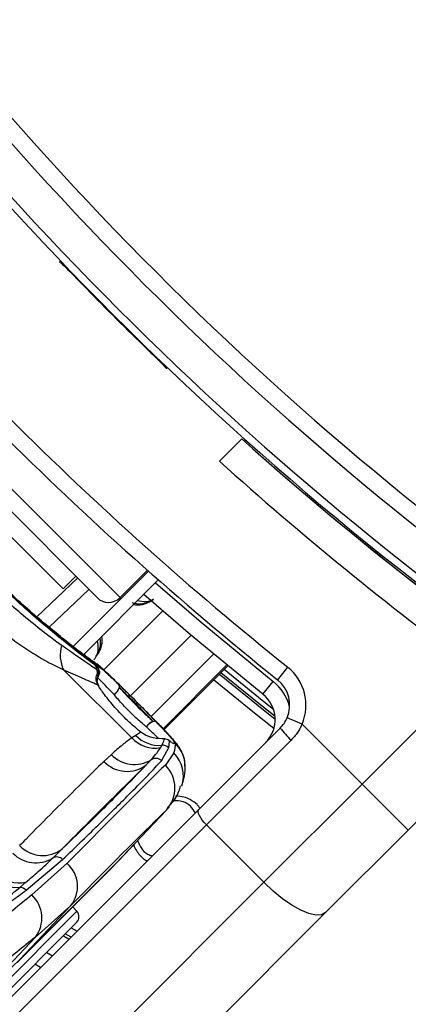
# Model space of a CAD drawing. Header units: millimetres. Extents: x 20 to 20084, y 40 to 15282.
# Tile 56 of 93: x 7771 to 7819, y 14845 to 14966. Entities that reach past the tile are written whole.
import ezdxf

# ---------------------------------------------------------------- set-up
doc = ezdxf.new("R2010")
doc.units = ezdxf.units.MM
doc.header["$LTSCALE"] = 2

msp = doc.modelspace()

# ---------------------------------------------------------------- linework, layer by layer
at = {"color": 7, "linetype": 'Continuous', "lineweight": 25}
for p, q in [((7776.04, 14936.32), (7776.11, 14936.32)), ((7747.88, 14927.8), (7780.69, 14894.99)), ((7776.52, 14896.05), (7748.94, 14923.63)), ((7789.21, 14923.21), (7789.21, 14923.15)), ((7798.53, 14914.53), (7795.77, 14911.77)), ((7776.52, 14896.05), (7778.08, 14897.61)), ((7787.04, 14898.23), (7777.69, 14888.88)), ((7783.52, 14894.99), (7786.89, 14898.36)), ((7788.15, 14897.07), (7778.99, 14887.91)), ((7779.7, 14895.98), (7774.8, 14891.33)), ((7780.71, 14886.48), (7780.45, 14886.67)), ((7776.57, 14886.11), (7784.96, 14877.72)), ((7780.94, 14885.93), (7780.68, 14886.11)), ((7780.74, 14885.65), (7780.94, 14885.93)), ((7788.92, 14878.73), (7796.79, 14886.6)), ((7804.15, 14886.44), (7802.91, 14884.88)), ((7813.31, 14872.03), (7827.33, 14886.05)), ((7801.12, 14883.09), (7802.37, 14884.66)), ((7833.43, 14880.84), (7818.97, 14866.38)), ((7805.93, 14879.41), (7804.09, 14880.19)), ((7805.93, 14879.41), (7813.31, 14872.03)), ((7786.09, 14878.42), (7785.46, 14878.03)), ((7793.22, 14868.91), (7803.24, 14878.93)), ((7785.46, 14878.03), (7784.96, 14877.72)), ((7804.58, 14877.45), (7794.15, 14867.01)), ((7788.51, 14876.51), (7788.68, 14876.8)), ((7788.61, 14874.91), (7789.51, 14876.52)), ((7790.14, 14875.86), (7789.11, 14874.37)), ((7782.46, 14875.69), (7781.54, 14874.83)), ((7801.22, 14859.94), (7813.31, 14872.03)), ((7818.97, 14866.38), (7813.31, 14872.03)), ((7791.38, 14870.44), (7790.41, 14870.57)), ((7733.25, 14808.94), (7793.22, 14868.91)), ((7789.23, 14868.83), (7783.03, 14862.28)), ((7783.4, 14862.66), (7789.59, 14869.21)), ((7793.35, 14869.04), (7793.27, 14869.19)), ((7794.15, 14867.01), (7734.18, 14807.04)), ((7794.15, 14867.01), (7801.22, 14859.94)), ((7818.97, 14866.38), (7808.81, 14856.22)), ((7771.96, 14858.97), (7776.45, 14862.74)), ((7770.85, 14850.07), (7782.64, 14861.86)), ((7771.23, 14850.48), (7783.02, 14862.27)), ((7771.24, 14850.49), (7783.03, 14862.28)), ((7777.02, 14862.28), (7772.67, 14858.39)), ((7783.02, 14862.27), (7783.03, 14862.28)), ((7741.25, 14799.97), (7801.22, 14859.94)), ((7771.2, 14859.32), (7771.94, 14859.94)), ((7777.44, 14857.04), (7771.24, 14850.49)), ((7773.12, 14853.19), (7777.44, 14857.04)), ((7778.22, 14856.38), (7777.71, 14856.94)), ((7808.81, 14856.22), (7748.84, 14796.24)), ((7778.18, 14855), (7764.09, 14840.91)), ((7773.12, 14853.19), (7768.27, 14848.07)), ((7776.55, 14853.37), (7777.26, 14852.95)), ((7771.23, 14850.48), (7771.24, 14850.49)), ((7774.5, 14851.32), (7775.21, 14850.9)), ((7773.75, 14849.44), (7773.04, 14849.86))]:
    msp.add_line(p, q, dxfattribs=at)
at = {"color": 8, "linetype": 'Continuous', "lineweight": 25}
for p, q in [((7747.88, 14930.63), (7783.52, 14894.99)), ((7773.28, 14892.61), (7778.3, 14897.38)), ((7781.51, 14886.08), (7788.78, 14893.36)), ((7784.8, 14882.91), (7792.27, 14890.37)), ((7787.35, 14880.35), (7795.05, 14888.05)), ((7796.68, 14886.7), (7788.82, 14878.84)), ((7788.92, 14878.74), (7796.79, 14886.6)), ((7789.23, 14868.83), (7789.39, 14869.06)), ((7763.42, 14841.58), (7778.22, 14856.38)), ((7777.52, 14854.34), (7778.23, 14853.92)), ((7777.5, 14853.19), (7776.79, 14853.61))]:
    msp.add_line(p, q, dxfattribs=at)
at = {"color": 8, "linetype": 'Continuous', "lineweight": 25, "flags": 128}
for points in [[(7787.88, 14896.8), (7793.5, 14891.95), (7802.37, 14884.66)], [(7795.75, 14885.56), (7800.51, 14881.7), (7802.62, 14880.02)], [(7802.61, 14880.35), (7800.66, 14881.89), (7795.93, 14885.74)], [(7796.35, 14886.16), (7801.03, 14882.35), (7802.42, 14881.24)], [(7802.47, 14878.87), (7799.89, 14880.92), (7795.04, 14884.85)]]:
    msp.add_lwpolyline(points, dxfattribs=at)
at = {"color": 7, "linetype": 'Continuous', "lineweight": 25, "flags": 128}
for points in [[(7801.12, 14883.09), (7792.21, 14890.42), (7786.46, 14895.38)], [(7780.29, 14887.08), (7780.35, 14887.04), (7780.89, 14886.58)], [(7783.34, 14884.31), (7783.4, 14884.21), (7783.42, 14884.07), (7783.4, 14883.92), (7783.34, 14883.74), (7783.24, 14883.56), (7783.11, 14883.38), (7782.96, 14883.21), (7782.79, 14883.06)], [(7788.01, 14879.64), (7787.91, 14879.7), (7787.77, 14879.72), (7787.61, 14879.7), (7787.44, 14879.64), (7787.25, 14879.54), (7787.08, 14879.41), (7786.91, 14879.26), (7786.76, 14879.09)], [(7789, 14877.61), (7788.92, 14877.62), (7788.86, 14877.62)], [(7789.61, 14877.32), (7789.48, 14877.43), (7789.47, 14877.44)], [(7794.15, 14867.01), (7793.88, 14867.3), (7793.65, 14867.59), (7793.45, 14867.88), (7793.29, 14868.15), (7793.19, 14868.4), (7793.14, 14868.62), (7793.15, 14868.79), (7793.22, 14868.91)], [(7783.2, 14862.45), (7782.97, 14862.2), (7782.64, 14861.86)], [(7783.03, 14862.28), (7783.37, 14862.62), (7783.4, 14862.66)], [(7808.81, 14856.22), (7808.33, 14855.95), (7807.64, 14855.91), (7806.78, 14856.1), (7805.79, 14856.51), (7804.69, 14857.12), (7803.53, 14857.92), (7802.36, 14858.87), (7801.22, 14859.94)]]:
    msp.add_lwpolyline(points, dxfattribs=at)
at = {"color": 7, "linetype": 'Continuous', "lineweight": 25}
for centre, radius, start, end in [((7874.88, 15021.99), 198, 335.8585, 133.5556), ((8065.37, 15212.48), 392.33, 213.6328, 236.3672), ((8065.37, 15212.48), 394.42, 213.6328, 236.3672), ((8065.37, 15212.48), 399.78, 213.6328, 236.3672), ((8065.37, 15212.48), 398.86, 213.6328, 236.3672), ((8062.69, 15209.79), 414, 218.6435, 231.3565), ((8062.69, 15209.79), 416, 218.6435, 231.3565), ((8065.37, 15212.48), 399.86, 224.2454, 225.7546), ((8065.37, 15212.48), 400, 228.1529, 236.3672), ((8066.48, 15211.66), 404, 227.9276, 233.7036), ((8065.37, 15212.48), 400, 229.1474, 236.3672), ((7782.11, 14896.4), 2, 225, 315), ((7780.3, 14887.9), 4.14, 163.3132, 205.5479), ((7779.8, 14886.08), 0.878, 1.9493, 42.3977), ((7784.69, 14886.44), 4.03, 184.715, 191.3437), ((7780.05, 14885.88), 0.892, 3.4667, 42.7804), ((7780, 14885.78), 1, 327.9674, 5.7475), ((7800.41, 14881.75), 6, 337.0417, 51.3565), ((7782.96, 14884), 0.495, 350.3457, 39.7816), ((7800.41, 14881.75), 4, 337.0417, 51.3565), ((7781.98, 14884.37), 1.54, 301.7952, 342.7127), ((7798.62, 14879.97), 4, 315, 51.3565), ((7788.07, 14878.28), 1.54, 107.2978, 148.2273), ((7787.69, 14879.26), 0.496, 50.2072, 99.6234), ((7811.82, 14885.39), 10.74, 216.9661, 227.6623), ((7787.86, 14880.41), 3.95, 222.8814, 279.5833), ((7788.35, 14880.77), 3.98, 223.4605, 274.758), ((7788.9, 14876.62), 1, 55.3237, 92.3912), ((7788.9, 14876.61), 1, 45.4317, 84.3945), ((7788.8, 14875.8), 1.01, 45.611, 97.1862), ((7784.37, 14877.51), 3.91, 223.4089, 307.9868), ((7785.3, 14878.36), 3.91, 223.2372, 301.7152), ((7787.91, 14874.2), 0.998, 44.7363, 123.2219), ((7786.32, 14871.54), 3.97, 317.0493, 45.4612), ((7790.38, 14866.92), 3.68, 38.1808, 44.4949), ((7774.01, 14867.16), 3.92, 223.5704, 307.9785), ((7773.16, 14866.32), 3.98, 224.238, 301.7465), ((7775.73, 14862.09), 0.97, 42.1078, 119.0364), ((7774.51, 14859.44), 3.78, 320.6372, 48.5404), ((7770.84, 14863.53), 4.22, 226.0423, 274.7912), ((7771.17, 14864.03), 4.16, 226.0351, 280.7076), ((7771.18, 14858.29), 1.03, 41.1415, 89.2285), ((7770, 14855.54), 3.9, 323.0289, 46.8254), ((7777.47, 14855.71), 1, 315, 42), ((7757.84, 14863.92), 18.97, 303.3661, 314.958)]:
    msp.add_arc(centre, radius, start, end, dxfattribs=at)
at = {"color": 8, "linetype": 'Continuous', "lineweight": 25}
for centre, radius, start, end in [((7874.88, 15021.99), 195.2, 336.1724, 133.2502), ((7874.88, 15021.99), 194.87, 336.2097, 133.3112), ((7874.88, 15021.99), 193.87, 336.3244, 132.5316), ((7780.01, 14885.78), 0.99, 5.2781, 45.3655), ((7780.02, 14885.32), 0.79, 341.2505, 24.38), ((7780.11, 14885.7), 0.861, 328.5936, 15.85), ((7798.62, 14879.97), 6, 15.5484, 51.3565), ((7787.57, 14874.17), 3.98, 2.0271, 45.2123), ((7787.37, 14873.03), 3.96, 341.5429, 45.5918)]:
    msp.add_arc(centre, radius, start, end, dxfattribs=at)
at = {"color": 7, "linetype": 'Continuous', "lineweight": 25}
for centre, major_axis, ratio, start_param, end_param in [((7681.2, 14757.72), (108.98, 119.84), 0.055229, 6.15749, 6.224361), ((7679.71, 14759.2), (111.66, 117.16), 0.008717, 0.193012, 0.503673), ((7682.61, 14756.44), (108.84, 114.33), 0.008938, 0.193001, 0.503662), ((7681.2, 14757.72), (114.32, 114.5), 0.072841, 0.573975, 0.640845), ((7684.02, 14754.9), (111.49, 111.67), 0.074687, 0.573972, 0.640842)]:
    msp.add_ellipse(centre, major_axis=major_axis, ratio=ratio, start_param=start_param, end_param=end_param, dxfattribs=at)
for points, knots in [([(7776.11, 14936.32), (7776.15, 14936.28), (7776.23, 14936.22), (7776.74, 14935.72), (7777.46, 14934.99), (7778.24, 14934.2), (7778.74, 14933.68), (7778.93, 14933.49)], [0, 0, 0, 0, 0.217051, 0.434103, 0.651134, 0.868186, 1, 1, 1, 1]), ([(7786.38, 14926.04), (7786.7, 14925.72), (7787.34, 14925.1), (7788.2, 14924.26), (7788.84, 14923.62), (7789.16, 14923.28), (7789.2, 14923.23), (7789.21, 14923.21)], [0, 0, 0, 0, 0.217103, 0.434207, 0.651285, 0.868325, 1, 1, 1, 1]), ([(7780.45, 14886.67), (7780.06, 14886.96), (7778.77, 14887.91), (7775.66, 14890.36), (7770.95, 14894.36), (7767.65, 14897.57), (7765.99, 14899.18)], [0, 0, 0, 0, 0.1290831, 0.4243381, 0.7125613, 1, 1, 1, 1]), ([(7766.06, 14899.24), (7767.66, 14897.69), (7770.86, 14894.59), (7775.36, 14890.75), (7779.04, 14887.87), (7780.27, 14887.01), (7780.89, 14886.58)], [0, 0, 0, 0, 0.246039, 0.493344, 0.74369, 1, 1, 1, 1]), ([(7780.29, 14887.09), (7780.25, 14887.11), (7780.08, 14887.22), (7779.4, 14887.71), (7778.17, 14888.62), (7776.47, 14889.95), (7774.44, 14891.61), (7772.17, 14893.55), (7769.77, 14895.72), (7767.77, 14897.6), (7766.63, 14898.75), (7766.29, 14899.09)], [0, 0, 0, 0, 0.030064, 0.144524, 0.276009, 0.411471, 0.546229, 0.679621, 0.812433, 0.944232, 1, 1, 1, 1]), ([(7776.34, 14889.09), (7775.82, 14889.46), (7773.94, 14890.84), (7770.4, 14893.75), (7767.15, 14896.77), (7765.58, 14898.33), (7765.36, 14898.55)], [0, 0, 0, 0, 0.159037, 0.579884, 0.943274, 1, 1, 1, 1]), ([(7762.99, 14896.17), (7764.91, 14894.36), (7767.79, 14891.66), (7771.72, 14888.81), (7774.36, 14887.16), (7775.91, 14886.43), (7776.57, 14886.11)], [0, 0, 0, 0, 0.419372, 0.626845, 0.841167, 1, 1, 1, 1]), ([(7784.97, 14894.38), (7785.34, 14894.3), (7785.97, 14894.15), (7786.88, 14894.36), (7787.42, 14894.59), (7787.62, 14894.76), (7787.66, 14894.79)], [0, 0, 0, 0, 0.456921, 0.767867, 0.959152, 1, 1, 1, 1]), ([(7780.69, 14887.88), (7780.73, 14887.94), (7780.9, 14888.23), (7781.14, 14888.96), (7781.17, 14889.61), (7781.07, 14889.98), (7781.07, 14889.99)], [0, 0, 0, 0, 0.0813688, 0.39528, 0.9802281, 1, 1, 1, 1]), ([(7780.68, 14886.11), (7780.41, 14886.29), (7779.31, 14887.03), (7777.62, 14888.2), (7776.34, 14889.09)], [0, 0, 0, 0, 0.238761, 1, 1, 1, 1]), ([(7786.11, 14881.6), (7785.99, 14881.72), (7785.4, 14882.32), (7784.28, 14883.43), (7782.94, 14884.75), (7781.74, 14885.88), (7781.02, 14886.56), (7780.47, 14886.95), (7780.29, 14887.07)], [0, 0, 0, 0, 0.052378, 0.252034, 0.454534, 0.663808, 0.890149, 1, 1, 1, 1]), ([(7776.57, 14886.11), (7777.35, 14885.76), (7778.94, 14885.04), (7780.18, 14884.53), (7780.75, 14884.28), (7780.77, 14884.27)], [0, 0, 0, 0, 0.484656, 0.983086, 1, 1, 1, 1]), ([(7780.77, 14884.27), (7780.68, 14884.53), (7780.49, 14885.04), (7780.66, 14885.45), (7780.74, 14885.65)], [0, 0, 0, 0, 0.50292, 1, 1, 1, 1]), ([(7780.71, 14886.48), (7780.71, 14886.5), (7780.71, 14886.59), (7780.93, 14886.49), (7781.58, 14885.97), (7782.35, 14885.26), (7783.07, 14884.57), (7783.34, 14884.31)], [0, 0, 0, 0, 0.059371, 0.368067, 0.547994, 0.831013, 1, 1, 1, 1]), ([(7780.99, 14885.87), (7781, 14885.86), (7781.01, 14885.8), (7781.01, 14885.65), (7780.95, 14885.53), (7780.94, 14885.5)], [0, 0, 0, 0, 0.121689, 0.792719, 1, 1, 1, 1]), ([(7780.93, 14884.11), (7780.91, 14884.15), (7780.72, 14884.41), (7780.7, 14884.8), (7780.77, 14885), (7780.79, 14885.06)], [0, 0, 0, 0, 0.1062312, 0.7344442, 1, 1, 1, 1]), ([(7780.76, 14885.03), (7780.78, 14885.09), (7780.81, 14885.19), (7780.83, 14885.21), (7780.83, 14885.22)], [0, 0, 0, 0, 0.582055, 1, 1, 1, 1]), ([(7786.09, 14878.42), (7785.54, 14878.88), (7784.45, 14879.8), (7782.86, 14881.46), (7781.58, 14883.04), (7781.02, 14883.88), (7780.77, 14884.27)], [0, 0, 0, 0, 0.258525, 0.516611, 0.775905, 1, 1, 1, 1]), ([(7788.01, 14879.64), (7787.73, 14879.93), (7787.09, 14880.59), (7785.88, 14881.81), (7784.57, 14883.12), (7783.75, 14883.92), (7783.37, 14884.28), (7783.34, 14884.31)], [0, 0, 0, 0, 0.199795, 0.468728, 0.722945, 0.976363, 1, 1, 1, 1]), ([(7786.76, 14879.09), (7786.64, 14879.19), (7786.13, 14879.6), (7785.15, 14880.48), (7783.84, 14881.8), (7783.14, 14882.64), (7782.79, 14883.06)], [0, 0, 0, 0, 0.0899325, 0.3838665, 0.6900801, 1, 1, 1, 1]), ([(7783.44, 14883.91), (7783.83, 14883.49), (7784.61, 14882.64), (7785.97, 14881.27), (7786.98, 14880.31), (7787.49, 14879.86), (7787.61, 14879.75)], [0, 0, 0, 0, 0.3097535, 0.6162901, 0.9102581, 1, 1, 1, 1]), ([(7787.61, 14879.75), (7787.3, 14880.07), (7786.66, 14880.73), (7785.5, 14881.9), (7784.37, 14883.02), (7783.74, 14883.62), (7783.44, 14883.91)], [0, 0, 0, 0, 0.248204, 0.515153, 0.766575, 1, 1, 1, 1]), ([(7786.09, 14881.63), (7786.57, 14881.14), (7787.56, 14880.14), (7788.87, 14878.81), (7789.87, 14877.73), (7790.32, 14877.17), (7790.36, 14877.04), (7790.37, 14877)], [0, 0, 0, 0, 0.20213, 0.419969, 0.648499, 0.890593, 1, 1, 1, 1]), ([(7791.52, 14874.25), (7791.52, 14874.45), (7791.52, 14874.94), (7791.3, 14875.63), (7791.01, 14876.25), (7790.68, 14876.75), (7790.25, 14877.3), (7789.57, 14878.06), (7788.5, 14879.19), (7787.31, 14880.4), (7786.48, 14881.23), (7786.11, 14881.6)], [0, 0, 0, 0, 0.050997, 0.125073, 0.189728, 0.25287, 0.348429, 0.528359, 0.704724, 0.870802, 1, 1, 1, 1]), ([(7788.01, 14879.64), (7788.08, 14879.57), (7788.62, 14879.01), (7789.48, 14878.09), (7790.11, 14877.35), (7790.3, 14876.98), (7790.13, 14876.98), (7789.74, 14877.23), (7789.61, 14877.32)], [0, 0, 0, 0, 0.033536, 0.263615, 0.49388, 0.646507, 0.874374, 1, 1, 1, 1]), ([(7803.24, 14878.93), (7803.41, 14879.11), (7803.75, 14879.49), (7803.98, 14879.96), (7804.09, 14880.19)], [0, 0, 0, 0, 0.490392, 1, 1, 1, 1]), ([(7805.93, 14879.41), (7805.85, 14879.24), (7805.68, 14878.88), (7805.37, 14878.38), (7805, 14877.89), (7804.72, 14877.59), (7804.58, 14877.45)], [0, 0, 0, 0, 0.244552, 0.491194, 0.744455, 1, 1, 1, 1]), ([(7789, 14877.61), (7788.55, 14877.61), (7787.73, 14877.61), (7786.65, 14878.02), (7786.17, 14878.36), (7786.09, 14878.42)], [0, 0, 0, 0, 0.512573, 0.919491, 1, 1, 1, 1]), ([(7784.96, 14877.72), (7784.58, 14877.44), (7783.7, 14876.8), (7782.9, 14876.09), (7782.46, 14875.69)], [0, 0, 0, 0, 0.441401, 1, 1, 1, 1]), ([(7788.68, 14876.8), (7788.79, 14877.04), (7788.93, 14877.33), (7788.99, 14877.56), (7789, 14877.61)], [0, 0, 0, 0, 0.823891, 1, 1, 1, 1]), ([(7789.76, 14877.26), (7789.76, 14877.26), (7789.78, 14877.25), (7789.68, 14877.29), (7789.52, 14877.41), (7789.44, 14877.47)], [0, 0, 0, 0, 0.074692, 0.568804, 1, 1, 1, 1]), ([(7789.51, 14876.52), (7789.54, 14876.7), (7789.59, 14876.98), (7789.6, 14877.23), (7789.61, 14877.32)], [0, 0, 0, 0, 0.618367, 1, 1, 1, 1]), ([(7787.36, 14875.04), (7787.61, 14875.32), (7788.06, 14875.82), (7788.38, 14876.3), (7788.51, 14876.51)], [0, 0, 0, 0, 0.562494, 1, 1, 1, 1]), ([(7781.54, 14874.83), (7780.65, 14873.96), (7778.6, 14871.94), (7775.39, 14868.74), (7772.82, 14866.15), (7771.42, 14864.72), (7771.17, 14864.46)], [0, 0, 0, 0, 0.253188, 0.590242, 0.927296, 1, 1, 1, 1]), ([(7776.45, 14862.74), (7778.06, 14864.29), (7781.28, 14867.41), (7784.63, 14870.74), (7787.09, 14873.25), (7788.1, 14874.35), (7788.61, 14874.91)], [0, 0, 0, 0, 0.287942, 0.575885, 0.787474, 1, 1, 1, 1]), ([(7786.78, 14874.43), (7786.89, 14874.55), (7787.09, 14874.75), (7787.27, 14874.95), (7787.36, 14875.04)], [0, 0, 0, 0, 0.550084, 1, 1, 1, 1]), ([(7786.78, 14874.43), (7785.78, 14873.39), (7783.98, 14871.48), (7780.28, 14867.81), (7777.58, 14865.2), (7776.42, 14864.07)], [0, 0, 0, 0, 0.411197, 0.74781, 1, 1, 1, 1]), ([(7776.42, 14864.07), (7776.67, 14864.33), (7778.07, 14865.76), (7780.64, 14868.35), (7783.84, 14871.54), (7785.9, 14873.57), (7786.78, 14874.43)], [0, 0, 0, 0, 0.072703, 0.409757, 0.746813, 1, 1, 1, 1]), ([(7791.14, 14871.81), (7791.19, 14871.99), (7791.37, 14872.58), (7791.54, 14873.35), (7791.55, 14874.1), (7791.55, 14874.29)], [0, 0, 0, 0, 0.248109, 0.809538, 1, 1, 1, 1]), ([(7789.35, 14869.13), (7789.5, 14869.28), (7790.08, 14869.83), (7790.68, 14870.72), (7790.91, 14871.59), (7790.97, 14871.8)], [0, 0, 0, 0, 0.214804, 0.803734, 1, 1, 1, 1]), ([(7792.8, 14868.49), (7792.62, 14868.78), (7792.23, 14869.36), (7791.25, 14869.99), (7790.47, 14869.99), (7790.05, 14869.99)], [0, 0, 0, 0, 0.3061125, 0.6289138, 1, 1, 1, 1]), ([(7793, 14869.5), (7792.73, 14869.73), (7792.24, 14870.14), (7791.65, 14870.35), (7791.38, 14870.44)], [0, 0, 0, 0, 0.558316, 1, 1, 1, 1]), ([(7785.69, 14865.08), (7785.81, 14864.77), (7786.07, 14864.12), (7786.75, 14863.45), (7787.29, 14863.25), (7787.48, 14863.17)], [0, 0, 0, 0, 0.366088, 0.772244, 1, 1, 1, 1]), ([(7775.26, 14862.94), (7775.47, 14863.15), (7775.86, 14863.53), (7776.25, 14863.91), (7776.42, 14864.07)], [0, 0, 0, 0, 0.550084, 1, 1, 1, 1]), ([(7785.21, 14864.57), (7785.25, 14864.43), (7785.38, 14864.07), (7785.86, 14863.38), (7786.37, 14862.78), (7786.85, 14862.6), (7786.89, 14862.58)], [0, 0, 0, 0, 0.15956, 0.430324, 0.943684, 1, 1, 1, 1]), ([(7771.94, 14859.94), (7772.45, 14860.38), (7773.63, 14861.38), (7774.67, 14862.38), (7775.26, 14862.94)], [0, 0, 0, 0, 0.437506, 1, 1, 1, 1]), ([(7768.61, 14857.22), (7768.85, 14857.41), (7769.75, 14858.13), (7770.58, 14858.82), (7771.2, 14859.32)], [0, 0, 0, 0, 0.2619323, 1, 1, 1, 1]), ([(7769.17, 14856.88), (7769.53, 14857.15), (7770.48, 14857.87), (7771.39, 14858.55), (7771.96, 14858.97)], [0, 0, 0, 0, 0.3812912, 1, 1, 1, 1])]:
    msp.add_open_spline(points, degree=3, knots=knots, dxfattribs=at)
at = {"color": 8, "linetype": 'Continuous', "lineweight": 25}
for points, knots in [([(7787.64, 14894.81), (7787.57, 14894.74), (7787.29, 14894.5), (7786.63, 14894.21), (7785.85, 14893.99), (7785.37, 14894.08), (7785.19, 14894.11)], [0, 0, 0, 0, 0.097436, 0.355754, 0.751941, 1, 1, 1, 1]), ([(7785.71, 14894.64), (7786.01, 14894.57), (7786.51, 14894.45), (7787.2, 14894.55), (7787.55, 14894.74), (7787.66, 14894.8)], [0, 0, 0, 0, 0.507087, 0.841264, 1, 1, 1, 1]), ([(7780.29, 14887.33), (7780.29, 14887.33), (7780.4, 14887.42), (7780.58, 14887.69), (7780.79, 14888.17), (7780.9, 14888.87), (7780.8, 14889.35), (7780.73, 14889.65)], [0, 0, 0, 0, 0.0044994, 0.1422538, 0.3221194, 0.5750447, 1, 1, 1, 1]), ([(7781.26, 14890.19), (7781.28, 14889.82), (7781.32, 14889.21), (7781.03, 14888.45), (7780.83, 14888.11), (7780.79, 14888.03)], [0, 0, 0, 0, 0.536909, 0.901806, 1, 1, 1, 1]), ([(7780.89, 14886.58), (7781.11, 14886.41), (7781.55, 14886.07), (7782.81, 14884.87), (7784.34, 14883.37), (7785.51, 14882.21), (7786.06, 14881.66), (7786.09, 14881.63)], [0, 0, 0, 0, 0.256719, 0.511781, 0.75624, 0.986432, 1, 1, 1, 1]), ([(7782.79, 14883.06), (7782.57, 14883.29), (7781.98, 14883.9), (7781.37, 14884.54), (7780.86, 14885.05), (7780.79, 14885.1), (7780.75, 14885.12)], [0, 0, 0, 0, 0.182139, 0.488066, 0.682943, 1, 1, 1, 1]), ([(7788.23, 14877.67), (7788.16, 14877.74), (7787.89, 14878.01), (7787.3, 14878.57), (7786.82, 14879.03), (7786.76, 14879.09)], [0, 0, 0, 0, 0.232505, 0.902562, 1, 1, 1, 1])]:
    msp.add_open_spline(points, degree=3, knots=knots, dxfattribs=at)

doc.saveas('drawing.dxf')
